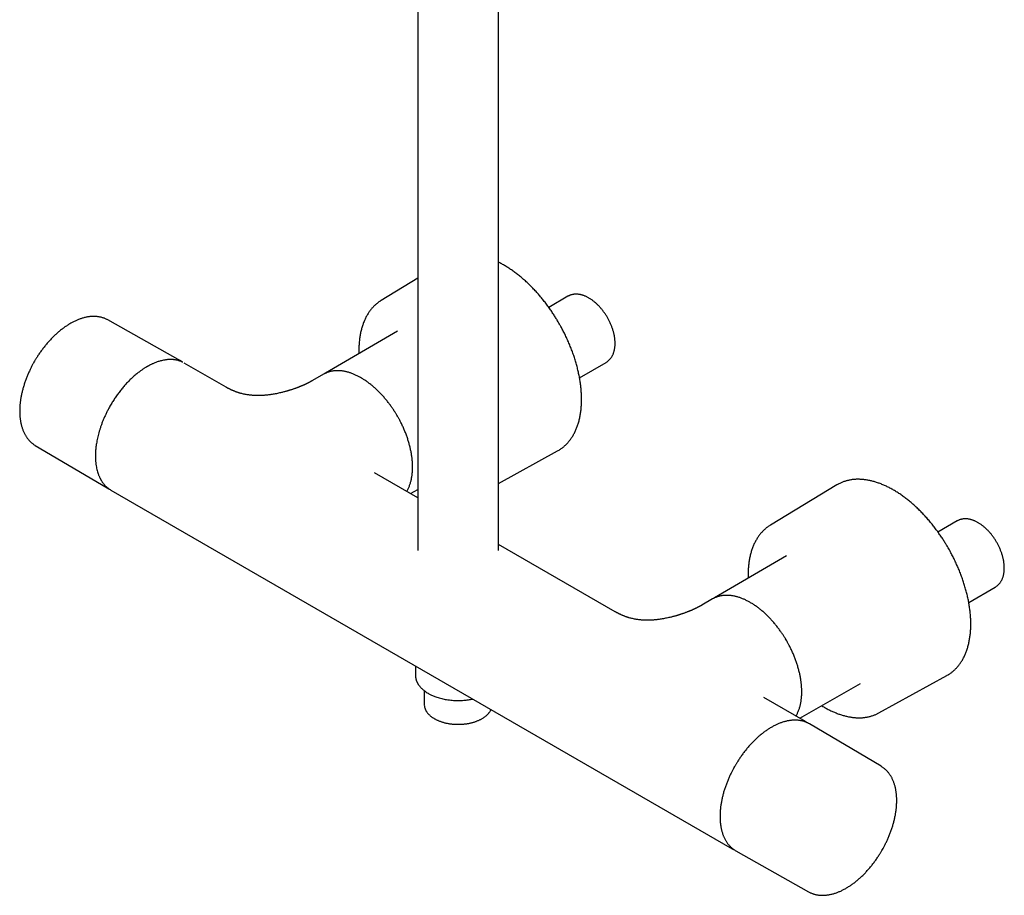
# Model space of a CAD drawing. Header units: millimetres. Extents: x 8 to 1847, y 12 to 2706.
# Tile 1 of 19: x 1533 to 1801, y 261 to 500. Entities that reach past the tile are written whole.
import ezdxf

# ---------------------------------------------------------------- set-up
doc = ezdxf.new("R2010")
doc.units = ezdxf.units.MM

msp = doc.modelspace()

# ---------------------------------------------------------------- linework, layer by layer
at = {"color": 7, "linetype": 'Continuous', "lineweight": 30}
for p, q in [((1641.03, 731.71), (1641.03, 355.05)), ((1663.03, 355.05), (1663.03, 731.71)), ((1641.03, 429.28), (1631.05, 423.25)), ((1681.94, 424.38), (1676.71, 421.36)), ((1556.53, 417.94), (1556.51, 417.95)), ((1576.33, 406.79), (1556.53, 417.94)), ((1635.47, 414.91), (1615.83, 403.43)), ((1588.77, 399.61), (1577.39, 406.18)), ((1685.09, 402.18), (1692.34, 406.37)), ((1615.3, 403.12), (1612.33, 401.41)), ((1615.79, 403.4), (1615.83, 403.43)), ((1536.77, 383.73), (1536.78, 383.72)), ((1536.78, 383.72), (1556.34, 372.15)), ((1663.03, 373.39), (1679.11, 382.24)), ((1641.03, 369.44), (1629.22, 376.26)), ((1629.22, 376.25), (1629.22, 376.26)), ((1557.37, 371.55), (1557.39, 371.54)), ((1557.39, 371.54), (1726.67, 273.82)), ((1639.02, 370.6), (1641.03, 371.75)), ((1755.19, 372.95), (1737.12, 362.02)), ((1788.01, 363.15), (1782.78, 360.13)), ((1694.84, 338.38), (1663.03, 356.74)), ((1741.54, 353.68), (1721.9, 342.2)), ((1791.16, 340.95), (1798.4, 345.14)), ((1721.37, 341.89), (1718.4, 340.18)), ((1721.86, 342.17), (1721.9, 342.2)), ((1640.38, 323.63), (1640.38, 321.06)), ((1640.38, 321.06), (1640.38, 321.02)), ((1766.67, 310.82), (1785.17, 321)), ((1642.78, 316.88), (1642.78, 313.14)), ((1745.09, 309.37), (1761.66, 318.82)), ((1746.67, 308.46), (1735.28, 315.03)), ((1735.29, 315.02), (1735.28, 315.03)), ((1747.16, 308.14), (1747.07, 308.21)), ((1767.28, 296.28), (1747.72, 307.85)), ((1767.27, 296.28), (1767.28, 296.28)), ((1726.7, 273.8), (1726.67, 273.82)), ((1727.73, 273.21), (1747.52, 262.06))]:
    msp.add_line(p, q, dxfattribs=at)
at = {"color": 7, "linetype": 'Continuous', "lineweight": 30, "flags": 128}
for points in [[(1615.56, 403.26), (1615.46, 403.21), (1615.3, 403.12)], [(1679.11, 382.24), (1679.25, 382.31), (1679.51, 382.47)], [(1755.59, 373.18), (1755.4, 373.07), (1755.19, 372.95)], [(1721.62, 342.03), (1721.52, 341.98), (1721.37, 341.89)], [(1785.17, 321), (1785.31, 321.08), (1785.57, 321.24)], [(1746.67, 308.46), (1746.82, 308.37), (1747.06, 308.22)], [(1747.72, 307.85), (1747.51, 307.97), (1747.47, 307.99)], [(1727.48, 273.36), (1727.51, 273.34), (1727.73, 273.21)]]:
    msp.add_lwpolyline(points, dxfattribs=at)
at = {"color": 7, "linetype": 'Continuous', "lineweight": 30}
for centre, radius, start, end in [((1636.15, 414.81), 9.86, 118.5233, 123.8235), ((1573.06, 400.98), 6.67, 58.0224, 63.2715), ((1559.73, 377.89), 6.67, 236.7659, 242.087), ((1742.22, 353.58), 9.86, 118.5233, 123.8235), ((1645.88, 313.14), 3.1, 180.0071, 186.2421), ((1761.92, 319.46), 9.86, 296.3204, 301.2794)]:
    msp.add_arc(centre, radius, start, end, dxfattribs=at)
for points, knots in [([(1679.48, 417.08), (1679.36, 417.28), (1679.19, 417.57), (1678.93, 418), (1678.71, 418.37), (1678.43, 418.81), (1678.14, 419.27), (1677.83, 419.74), (1677.5, 420.23), (1677.16, 420.73), (1676.81, 421.23), (1676.44, 421.73), (1676.07, 422.23), (1675.69, 422.74), (1675.3, 423.24), (1674.9, 423.73), (1674.49, 424.22), (1674.08, 424.71), (1673.65, 425.19), (1673.23, 425.67), (1672.8, 426.14), (1672.36, 426.6), (1671.91, 427.05), (1671.47, 427.49), (1671.01, 427.93), (1670.56, 428.35), (1670.1, 428.77), (1669.63, 429.18), (1669.16, 429.58), (1668.69, 429.96), (1668.22, 430.34), (1667.74, 430.7), (1667.27, 431.06), (1666.78, 431.4), (1666.3, 431.73), (1665.82, 432.05), (1665.33, 432.36), (1664.85, 432.65), (1664.36, 432.94), (1663.87, 433.2), (1663.43, 433.44), (1663.15, 433.58), (1663.03, 433.64)], [0, 0, 0, 0, 0.027952, 0.039536, 0.058738, 0.078722, 0.10019, 0.122618, 0.145793, 0.169547, 0.193759, 0.218339, 0.243222, 0.268355, 0.293698, 0.319219, 0.344893, 0.370698, 0.396617, 0.422637, 0.448744, 0.474929, 0.501183, 0.527499, 0.553869, 0.580289, 0.606754, 0.633258, 0.6598, 0.686374, 0.712979, 0.739612, 0.76627, 0.792952, 0.819655, 0.846379, 0.873121, 0.89988, 0.926656, 0.953447, 0.980253, 1, 1, 1, 1]), ([(1692.34, 406.37), (1692.39, 406.4), (1692.51, 406.47), (1692.69, 406.6), (1692.91, 406.76), (1693.11, 406.93), (1693.3, 407.12), (1693.48, 407.33), (1693.65, 407.55), (1693.81, 407.78), (1693.96, 408.02), (1694.1, 408.27), (1694.22, 408.54), (1694.33, 408.82), (1694.44, 409.11), (1694.53, 409.41), (1694.6, 409.73), (1694.66, 410.05), (1694.71, 410.38), (1694.75, 410.72), (1694.78, 411.06), (1694.79, 411.42), (1694.78, 411.78), (1694.77, 412.14), (1694.74, 412.51), (1694.7, 412.89), (1694.65, 413.26), (1694.58, 413.64), (1694.5, 414.03), (1694.41, 414.41), (1694.31, 414.8), (1694.2, 415.18), (1694.08, 415.57), (1693.94, 415.96), (1693.79, 416.34), (1693.64, 416.73), (1693.47, 417.11), (1693.29, 417.49), (1693.1, 417.86), (1692.91, 418.23), (1692.7, 418.6), (1692.49, 418.96), (1692.26, 419.32), (1692.03, 419.67), (1691.79, 420.01), (1691.54, 420.34), (1691.29, 420.67), (1691.03, 420.99), (1690.76, 421.3), (1690.49, 421.6), (1690.21, 421.89), (1689.93, 422.17), (1689.64, 422.44), (1689.34, 422.7), (1689.05, 422.95), (1688.75, 423.18), (1688.44, 423.4), (1688.14, 423.61), (1687.83, 423.81), (1687.51, 423.99), (1687.2, 424.16), (1686.89, 424.31), (1686.57, 424.44), (1686.26, 424.57), (1685.95, 424.67), (1685.64, 424.76), (1685.33, 424.83), (1685.02, 424.89), (1684.71, 424.93), (1684.41, 424.95), (1684.12, 424.96), (1683.83, 424.95), (1683.55, 424.92), (1683.27, 424.88), (1683, 424.82), (1682.74, 424.74), (1682.48, 424.65), (1682.24, 424.54), (1682.06, 424.45), (1681.96, 424.39), (1681.94, 424.38)], [0, 0, 0, 0, 0.007034, 0.019205, 0.03138, 0.043579, 0.055822, 0.068127, 0.080507, 0.092975, 0.10554, 0.118204, 0.13097, 0.143833, 0.156786, 0.169822, 0.182927, 0.19609, 0.2093, 0.222545, 0.235813, 0.249097, 0.262388, 0.27568, 0.288967, 0.302247, 0.315516, 0.328775, 0.342021, 0.355255, 0.368478, 0.381689, 0.394889, 0.408079, 0.42126, 0.434434, 0.447602, 0.460764, 0.473922, 0.487077, 0.500231, 0.513385, 0.526539, 0.539696, 0.552856, 0.566022, 0.579193, 0.592371, 0.605558, 0.618755, 0.631963, 0.645183, 0.658417, 0.671664, 0.684926, 0.698203, 0.711494, 0.724799, 0.738117, 0.751446, 0.764782, 0.77812, 0.791454, 0.804774, 0.818072, 0.831337, 0.844555, 0.857715, 0.870802, 0.883805, 0.896713, 0.909518, 0.922218, 0.934811, 0.947302, 0.959701, 0.972018, 0.984271, 0.996477, 1, 1, 1, 1]), ([(1630.65, 422.99), (1630.63, 422.98), (1630.5, 422.89), (1630.25, 422.71), (1629.92, 422.46), (1629.59, 422.18), (1629.27, 421.89), (1628.97, 421.59), (1628.67, 421.27), (1628.38, 420.94), (1628.1, 420.59), (1627.83, 420.22), (1627.57, 419.85), (1627.33, 419.45), (1627.09, 419.05), (1626.87, 418.63), (1626.65, 418.19), (1626.45, 417.74), (1626.26, 417.28), (1626.08, 416.81), (1625.92, 416.32), (1625.77, 415.82), (1625.63, 415.31), (1625.5, 414.79), (1625.39, 414.25), (1625.29, 413.71), (1625.2, 413.15), (1625.13, 412.59), (1625.07, 412.01), (1625.02, 411.43), (1624.98, 410.84), (1624.96, 410.23), (1624.96, 409.62), (1624.96, 409.14), (1624.97, 408.85), (1624.97, 408.77)], [0, 0, 0, 0, 0.0050681, 0.0355076, 0.0660401, 0.0966705, 0.1274027, 0.1582395, 0.189183, 0.2202338, 0.2513918, 0.2826555, 0.3140224, 0.3454893, 0.3770517, 0.408705, 0.4404436, 0.4722617, 0.5041535, 0.5361129, 0.5681338, 0.6002106, 0.6323377, 0.66451, 0.6967229, 0.7289721, 0.7612538, 0.793565, 0.825903, 0.8582655, 0.8906509, 0.9230582, 0.9554866, 0.9879359, 1, 1, 1, 1]), ([(1556.51, 417.95), (1556.42, 418), (1556.23, 418.1), (1555.92, 418.25), (1555.6, 418.38), (1555.26, 418.5), (1554.92, 418.61), (1554.56, 418.69), (1554.2, 418.77), (1553.83, 418.82), (1553.46, 418.86), (1553.07, 418.89), (1552.68, 418.9), (1552.28, 418.89), (1551.87, 418.86), (1551.46, 418.81), (1551.04, 418.75), (1550.62, 418.67), (1550.19, 418.57), (1549.78, 418.46), (1549.37, 418.34), (1548.98, 418.2), (1548.59, 418.06), (1548.2, 417.9), (1547.8, 417.72), (1547.41, 417.54), (1547.01, 417.34), (1546.62, 417.13), (1546.22, 416.9), (1545.83, 416.66), (1545.43, 416.41), (1545.04, 416.15), (1544.65, 415.88), (1544.26, 415.59), (1543.88, 415.3), (1543.49, 414.99), (1543.11, 414.67), (1542.73, 414.35), (1542.36, 414.01), (1541.99, 413.66), (1541.62, 413.3), (1541.26, 412.93), (1540.9, 412.56), (1540.54, 412.17), (1540.2, 411.78), (1539.85, 411.38), (1539.51, 410.97), (1539.18, 410.55), (1538.86, 410.13), (1538.54, 409.71), (1538.23, 409.27), (1537.93, 408.84), (1537.64, 408.42), (1537.37, 408), (1537.14, 407.64), (1536.95, 407.32), (1536.76, 407.01), (1536.63, 406.78), (1536.55, 406.66)], [0, 0, 0, 0, 0.016182, 0.034556, 0.053013, 0.071562, 0.090212, 0.10897, 0.127843, 0.146834, 0.165945, 0.185176, 0.204525, 0.223989, 0.243561, 0.263234, 0.283002, 0.302854, 0.322784, 0.34278, 0.360752, 0.378738, 0.396735, 0.414739, 0.432747, 0.450759, 0.468771, 0.486782, 0.50479, 0.522794, 0.540793, 0.558786, 0.576772, 0.594751, 0.612723, 0.630687, 0.648642, 0.666587, 0.684523, 0.702449, 0.720363, 0.738265, 0.756154, 0.774027, 0.791881, 0.809714, 0.827519, 0.845289, 0.863012, 0.880667, 0.89822, 0.915605, 0.932678, 0.949064, 0.963969, 0.974517, 0.986164, 1, 1, 1, 1]), ([(1679.52, 382.48), (1679.6, 382.53), (1679.8, 382.65), (1680.11, 382.86), (1680.45, 383.11), (1680.79, 383.38), (1681.11, 383.67), (1681.42, 383.96), (1681.73, 384.28), (1682.03, 384.61), (1682.31, 384.95), (1682.59, 385.31), (1682.85, 385.68), (1683.11, 386.07), (1683.35, 386.47), (1683.58, 386.88), (1683.81, 387.31), (1684.02, 387.76), (1684.21, 388.21), (1684.4, 388.68), (1684.57, 389.16), (1684.74, 389.66), (1684.88, 390.17), (1685.02, 390.69), (1685.14, 391.22), (1685.25, 391.76), (1685.35, 392.31), (1685.43, 392.87), (1685.5, 393.44), (1685.56, 394.03), (1685.6, 394.62), (1685.63, 395.22), (1685.65, 395.82), (1685.65, 396.44), (1685.64, 397.07), (1685.62, 397.68), (1685.58, 398.29), (1685.54, 398.89), (1685.48, 399.5), (1685.41, 400.08), (1685.34, 400.68), (1685.25, 401.27), (1685.15, 401.87), (1685.04, 402.47), (1684.92, 403.07), (1684.79, 403.68), (1684.65, 404.29), (1684.5, 404.9), (1684.34, 405.51), (1684.17, 406.13), (1683.99, 406.74), (1683.8, 407.36), (1683.6, 407.97), (1683.39, 408.59), (1683.17, 409.2), (1682.94, 409.82), (1682.7, 410.43), (1682.45, 411.04), (1682.2, 411.65), (1681.93, 412.25), (1681.66, 412.85), (1681.38, 413.45), (1681.1, 414.04), (1680.81, 414.62), (1680.53, 415.17), (1680.27, 415.66), (1680.03, 416.09), (1679.78, 416.55), (1679.59, 416.87), (1679.48, 417.08)], [0, 0, 0, 0, 0.010299, 0.025491, 0.040727, 0.05601, 0.071342, 0.086725, 0.102161, 0.117648, 0.133189, 0.148782, 0.164427, 0.180121, 0.195864, 0.211653, 0.227485, 0.243358, 0.259269, 0.275215, 0.291193, 0.307199, 0.323233, 0.33929, 0.355368, 0.371466, 0.38758, 0.40371, 0.419854, 0.436011, 0.45218, 0.468359, 0.484549, 0.50075, 0.516961, 0.533182, 0.547742, 0.56394, 0.578495, 0.593048, 0.607599, 0.622147, 0.636693, 0.651235, 0.665775, 0.680311, 0.694843, 0.709371, 0.723895, 0.738415, 0.752929, 0.767437, 0.781938, 0.796431, 0.810914, 0.825386, 0.839844, 0.854284, 0.8687, 0.883084, 0.897422, 0.911692, 0.925854, 0.939824, 0.953403, 0.965962, 0.975927, 0.984873, 1, 1, 1, 1]), ([(1536.55, 406.66), (1536.45, 406.49), (1536.32, 406.24), (1536.12, 405.88), (1535.95, 405.57), (1535.75, 405.19), (1535.56, 404.8), (1535.35, 404.38), (1535.15, 403.95), (1534.95, 403.51), (1534.75, 403.05), (1534.56, 402.59), (1534.37, 402.12), (1534.19, 401.65), (1534.02, 401.17), (1533.86, 400.69), (1533.7, 400.2), (1533.55, 399.71), (1533.41, 399.22), (1533.28, 398.74), (1533.16, 398.25), (1533.05, 397.76), (1532.95, 397.27), (1532.86, 396.78), (1532.78, 396.3), (1532.71, 395.82), (1532.65, 395.34), (1532.6, 394.86), (1532.57, 394.39), (1532.54, 393.92), (1532.53, 393.46), (1532.52, 393), (1532.53, 392.55), (1532.55, 392.1), (1532.58, 391.66), (1532.62, 391.22), (1532.67, 390.8), (1532.73, 390.38), (1532.81, 389.96), (1532.89, 389.56), (1532.99, 389.16), (1533.1, 388.78), (1533.22, 388.4), (1533.35, 388.03), (1533.49, 387.67), (1533.64, 387.32), (1533.81, 386.98), (1533.98, 386.65), (1534.17, 386.34), (1534.37, 386.03), (1534.57, 385.73), (1534.79, 385.45), (1535.02, 385.18), (1535.26, 384.92), (1535.51, 384.68), (1535.77, 384.45), (1536.04, 384.23), (1536.32, 384.02), (1536.56, 383.86), (1536.72, 383.76), (1536.77, 383.73)], [0, 0, 0, 0, 0.019761, 0.027657, 0.04078, 0.054393, 0.068988, 0.084217, 0.099939, 0.116043, 0.132449, 0.149097, 0.165944, 0.182956, 0.200106, 0.217372, 0.234739, 0.252192, 0.269719, 0.287312, 0.304963, 0.322665, 0.340412, 0.3582, 0.376025, 0.393883, 0.411771, 0.429686, 0.447627, 0.46559, 0.483574, 0.501577, 0.519598, 0.537634, 0.555685, 0.573749, 0.591823, 0.609906, 0.627997, 0.646093, 0.664193, 0.682294, 0.700395, 0.718494, 0.73659, 0.754679, 0.772761, 0.790835, 0.808901, 0.826958, 0.845008, 0.863053, 0.881096, 0.899142, 0.917196, 0.935266, 0.95336, 0.971486, 0.989655, 1, 1, 1, 1]), ([(1576.99, 406.39), (1576.96, 406.41), (1576.76, 406.51), (1576.4, 406.66), (1575.92, 406.82), (1575.51, 406.93), (1575.17, 407), (1574.9, 407.05), (1574.65, 407.08), (1574.43, 407.11), (1574.26, 407.12), (1574.12, 407.13), (1574.02, 407.14), (1573.94, 407.14), (1573.85, 407.14), (1573.74, 407.15), (1573.6, 407.15), (1573.42, 407.14), (1573.15, 407.14), (1572.82, 407.11), (1572.44, 407.07), (1572.06, 407.02), (1571.64, 406.94), (1571.19, 406.84), (1570.69, 406.71), (1570.23, 406.57), (1569.8, 406.42), (1569.38, 406.26), (1568.99, 406.1), (1568.66, 405.94), (1568.36, 405.8), (1568.06, 405.66), (1567.81, 405.52), (1567.6, 405.41), (1567.47, 405.34), (1567.38, 405.29), (1567.32, 405.25), (1567.23, 405.2), (1567.09, 405.12), (1566.88, 405), (1566.65, 404.85), (1566.38, 404.69), (1566.1, 404.5), (1565.78, 404.28), (1565.42, 404.02), (1565.03, 403.73), (1564.62, 403.41), (1564.18, 403.06), (1563.75, 402.69), (1563.31, 402.3), (1562.88, 401.9), (1562.33, 401.36), (1561.66, 400.67), (1560.89, 399.81), (1560.14, 398.91), (1559.41, 397.97), (1558.72, 396.99), (1558.06, 395.99), (1557.43, 394.97), (1556.87, 393.99), (1556.39, 393.06), (1555.97, 392.2), (1555.57, 391.33), (1555.2, 390.46), (1554.87, 389.61), (1554.58, 388.77), (1554.32, 387.97), (1554.09, 387.2), (1553.9, 386.46), (1553.72, 385.73), (1553.58, 385.01), (1553.45, 384.31), (1553.35, 383.65), (1553.28, 383.03), (1553.23, 382.5), (1553.2, 382.08), (1553.18, 381.76), (1553.17, 381.52), (1553.17, 381.35), (1553.16, 381.23), (1553.16, 381.11), (1553.16, 380.95), (1553.16, 380.74), (1553.16, 380.47), (1553.17, 380.16), (1553.19, 379.8), (1553.22, 379.26), (1553.29, 378.59), (1553.41, 377.85), (1553.56, 377.18), (1553.72, 376.57), (1553.88, 376.06), (1554.03, 375.65), (1554.16, 375.34), (1554.29, 375.06), (1554.4, 374.83), (1554.5, 374.64), (1554.58, 374.49), (1554.65, 374.36), (1554.71, 374.26), (1554.77, 374.16), (1554.83, 374.06), (1554.92, 373.92), (1555.03, 373.75), (1555.18, 373.53), (1555.36, 373.3), (1555.55, 373.07), (1555.75, 372.85), (1555.95, 372.64), (1556.17, 372.43), (1556.4, 372.23), (1556.64, 372.04), (1556.89, 371.86), (1557.14, 371.69), (1557.3, 371.6), (1557.37, 371.56)], [0, 0, 0, 0, 0.003285, 0.017741, 0.031369, 0.044169, 0.051792, 0.059087, 0.065741, 0.071472, 0.07628, 0.079446, 0.082028, 0.084026, 0.085941, 0.088703, 0.092334, 0.096834, 0.102202, 0.111837, 0.121235, 0.130253, 0.13889, 0.151252, 0.162742, 0.173361, 0.183296, 0.192987, 0.202454, 0.209408, 0.216235, 0.222936, 0.229446, 0.233685, 0.236736, 0.238601, 0.239746, 0.241263, 0.244716, 0.249327, 0.255093, 0.26083, 0.267384, 0.274752, 0.282936, 0.291936, 0.30175, 0.311748, 0.32205, 0.332352, 0.342653, 0.352952, 0.372455, 0.391954, 0.411451, 0.430945, 0.450437, 0.469928, 0.489417, 0.508905, 0.524496, 0.540087, 0.555677, 0.571266, 0.586547, 0.601295, 0.615511, 0.629194, 0.642346, 0.654965, 0.668467, 0.681301, 0.693467, 0.704966, 0.715796, 0.72302, 0.729199, 0.734331, 0.736865, 0.739035, 0.741169, 0.744031, 0.748291, 0.75357, 0.759868, 0.767185, 0.775505, 0.792495, 0.809429, 0.823753, 0.838036, 0.852278, 0.860652, 0.86889, 0.876368, 0.882998, 0.887772, 0.891982, 0.89563, 0.898714, 0.901302, 0.904243, 0.907792, 0.913664, 0.92051, 0.928188, 0.936697, 0.944104, 0.952043, 0.960513, 0.968886, 0.976612, 0.985754, 0.99379, 1, 1, 1, 1]), ([(1576.86, 406.46), (1576.83, 406.48), (1576.74, 406.54), (1576.66, 406.59), (1576.6, 406.62)], [0, 0, 0, 0, 0.365522, 1, 1, 1, 1]), ([(1635.48, 391.68), (1635.38, 391.86), (1635.24, 392.1), (1635.02, 392.46), (1634.83, 392.76), (1634.61, 393.12), (1634.36, 393.49), (1634.1, 393.88), (1633.83, 394.27), (1633.54, 394.67), (1633.25, 395.07), (1632.94, 395.47), (1632.63, 395.87), (1632.31, 396.27), (1631.98, 396.66), (1631.64, 397.05), (1631.3, 397.43), (1630.95, 397.8), (1630.59, 398.17), (1630.23, 398.53), (1629.87, 398.89), (1629.5, 399.23), (1629.12, 399.56), (1628.75, 399.89), (1628.37, 400.2), (1627.98, 400.51), (1627.6, 400.8), (1627.21, 401.09), (1626.82, 401.36), (1626.43, 401.62), (1626.04, 401.87), (1625.64, 402.11), (1625.25, 402.33), (1624.85, 402.54), (1624.45, 402.74), (1624.06, 402.93), (1623.66, 403.1), (1623.27, 403.26), (1622.88, 403.41), (1622.48, 403.54), (1622.09, 403.66), (1621.71, 403.77), (1621.32, 403.86), (1620.94, 403.93), (1620.56, 404), (1620.18, 404.05), (1619.8, 404.08), (1619.43, 404.1), (1619.07, 404.1), (1618.71, 404.09), (1618.35, 404.07), (1618, 404.03), (1617.65, 403.97), (1617.31, 403.9), (1616.97, 403.82), (1616.64, 403.72), (1616.31, 403.61), (1616, 403.47), (1615.75, 403.36), (1615.61, 403.29), (1615.57, 403.27)], [0, 0, 0, 0, 0.019888, 0.027805, 0.040966, 0.054614, 0.069244, 0.084507, 0.100264, 0.116402, 0.132841, 0.149523, 0.166403, 0.183447, 0.200627, 0.217924, 0.23532, 0.252801, 0.270355, 0.287973, 0.305648, 0.323372, 0.34114, 0.358946, 0.376788, 0.394661, 0.412562, 0.430488, 0.448437, 0.466408, 0.484397, 0.502405, 0.520428, 0.538467, 0.55652, 0.574585, 0.592663, 0.610751, 0.628849, 0.646957, 0.665074, 0.683198, 0.70133, 0.719469, 0.737614, 0.755766, 0.773923, 0.792088, 0.810259, 0.828438, 0.846627, 0.864829, 0.883045, 0.90128, 0.919538, 0.937825, 0.956147, 0.974511, 0.992924, 1, 1, 1, 1]), ([(1615.83, 403.43), (1615.79, 403.41), (1615.7, 403.35), (1615.62, 403.3), (1615.57, 403.27)], [0, 0, 0, 0, 0.455155, 1, 1, 1, 1]), ([(1612.33, 401.41), (1612.27, 401.37), (1612.15, 401.31), (1612, 401.22), (1611.86, 401.14), (1611.76, 401.09), (1611.66, 401.04), (1611.57, 400.99), (1611.47, 400.93), (1611.36, 400.88), (1611.25, 400.82), (1611.16, 400.78), (1611.07, 400.73), (1610.96, 400.68), (1610.82, 400.61), (1610.67, 400.54), (1610.53, 400.47), (1610.4, 400.41), (1610.27, 400.35), (1610.15, 400.29), (1610.01, 400.23), (1609.86, 400.16), (1609.69, 400.09), (1609.51, 400.01), (1609.33, 399.93), (1609.12, 399.85), (1608.91, 399.77), (1608.72, 399.69), (1608.55, 399.62), (1608.39, 399.56), (1608.22, 399.49), (1608.02, 399.42), (1607.78, 399.33), (1607.5, 399.23), (1607.21, 399.13), (1606.91, 399.02), (1606.64, 398.93), (1606.39, 398.85), (1606.18, 398.79), (1606, 398.73), (1605.85, 398.68), (1605.72, 398.64), (1605.58, 398.6), (1605.37, 398.54), (1605.07, 398.46), (1604.68, 398.35), (1604.28, 398.25), (1603.84, 398.13), (1603.33, 398.02), (1602.76, 397.89), (1602.17, 397.78), (1601.58, 397.67), (1601.03, 397.59), (1600.52, 397.52), (1600.08, 397.46), (1599.68, 397.42), (1599.32, 397.39), (1598.94, 397.36), (1598.51, 397.34), (1598.06, 397.32), (1597.6, 397.32), (1597.13, 397.32), (1596.64, 397.33), (1596.17, 397.36), (1595.75, 397.39), (1595.34, 397.43), (1594.92, 397.49), (1594.47, 397.55), (1593.98, 397.64), (1593.49, 397.74), (1593.02, 397.86), (1592.64, 397.96), (1592.32, 398.05), (1592.06, 398.14), (1591.78, 398.23), (1591.5, 398.33), (1591.24, 398.43), (1590.99, 398.53), (1590.75, 398.63), (1590.51, 398.73), (1590.29, 398.83), (1590.08, 398.92), (1589.92, 399), (1589.79, 399.06), (1589.69, 399.12), (1589.57, 399.18), (1589.43, 399.25), (1589.27, 399.33), (1589.08, 399.43), (1588.91, 399.53), (1588.81, 399.59), (1588.77, 399.61)], [0, 0, 0, 0, 0.012778, 0.023304, 0.031594, 0.038396, 0.044111, 0.049529, 0.055842, 0.063223, 0.069765, 0.074882, 0.07947, 0.086022, 0.094144, 0.10279, 0.110669, 0.117773, 0.124319, 0.130926, 0.137634, 0.146194, 0.154658, 0.163188, 0.172381, 0.182298, 0.192743, 0.202109, 0.210042, 0.216838, 0.224028, 0.232806, 0.243179, 0.255152, 0.268726, 0.281372, 0.293048, 0.303337, 0.312236, 0.319743, 0.32576, 0.330537, 0.335802, 0.342172, 0.355788, 0.371227, 0.387507, 0.402074, 0.422255, 0.444081, 0.46551, 0.487147, 0.50823, 0.525187, 0.541223, 0.555356, 0.566324, 0.579455, 0.595174, 0.611895, 0.626579, 0.643042, 0.662138, 0.678776, 0.69366, 0.708033, 0.723601, 0.740981, 0.758407, 0.779103, 0.798213, 0.816955, 0.828303, 0.839888, 0.851894, 0.865647, 0.876882, 0.888315, 0.899695, 0.911024, 0.922278, 0.932556, 0.941363, 0.947118, 0.951966, 0.957286, 0.965114, 0.973072, 0.982659, 0.993919, 1, 1, 1, 1]), ([(1638, 371.19), (1638, 371.2), (1638.07, 371.32), (1638.2, 371.55), (1638.39, 371.91), (1638.56, 372.28), (1638.72, 372.67), (1638.86, 373.07), (1639, 373.48), (1639.11, 373.89), (1639.22, 374.31), (1639.3, 374.72), (1639.38, 375.14), (1639.44, 375.56), (1639.49, 375.98), (1639.53, 376.42), (1639.56, 376.85), (1639.58, 377.3), (1639.59, 377.75), (1639.59, 378.21), (1639.57, 378.67), (1639.55, 379.14), (1639.51, 379.61), (1639.47, 380.09), (1639.41, 380.57), (1639.34, 381.05), (1639.26, 381.54), (1639.17, 382.03), (1639.07, 382.53), (1638.96, 383.03), (1638.84, 383.52), (1638.71, 384.02), (1638.57, 384.52), (1638.42, 385.03), (1638.26, 385.53), (1638.09, 386.03), (1637.91, 386.53), (1637.72, 387.03), (1637.52, 387.53), (1637.31, 388.02), (1637.1, 388.51), (1636.88, 389), (1636.65, 389.48), (1636.42, 389.94), (1636.21, 390.37), (1636.01, 390.74), (1635.83, 391.07), (1635.66, 391.37), (1635.54, 391.58), (1635.48, 391.68)], [0, 0, 0, 0, 0.001345, 0.025389, 0.049543, 0.073799, 0.098149, 0.122585, 0.147097, 0.171677, 0.193766, 0.218383, 0.240491, 0.262606, 0.284724, 0.306845, 0.328965, 0.351084, 0.373201, 0.395314, 0.417423, 0.439527, 0.461625, 0.483717, 0.505803, 0.527882, 0.549953, 0.572015, 0.594069, 0.616114, 0.638148, 0.66017, 0.682179, 0.704173, 0.72615, 0.748105, 0.770033, 0.791929, 0.81378, 0.83557, 0.857272, 0.878838, 0.900175, 0.921074, 0.940961, 0.958239, 0.971353, 0.98632, 1, 1, 1, 1]), ([(1785.54, 355.85), (1785.42, 356.05), (1785.25, 356.34), (1785, 356.77), (1784.77, 357.14), (1784.5, 357.58), (1784.21, 358.03), (1783.9, 358.51), (1783.57, 359), (1783.23, 359.5), (1782.87, 360), (1782.51, 360.5), (1782.14, 361), (1781.75, 361.51), (1781.36, 362.01), (1780.96, 362.5), (1780.56, 362.99), (1780.14, 363.48), (1779.72, 363.96), (1779.29, 364.44), (1778.86, 364.9), (1778.42, 365.37), (1777.98, 365.82), (1777.53, 366.26), (1777.08, 366.7), (1776.62, 367.12), (1776.16, 367.54), (1775.7, 367.95), (1775.23, 368.35), (1774.76, 368.73), (1774.29, 369.11), (1773.81, 369.47), (1773.33, 369.83), (1772.85, 370.17), (1772.37, 370.5), (1771.88, 370.82), (1771.4, 371.13), (1770.91, 371.42), (1770.43, 371.7), (1769.94, 371.97), (1769.45, 372.23), (1768.97, 372.48), (1768.48, 372.71), (1767.99, 372.92), (1767.51, 373.13), (1767.03, 373.32), (1766.54, 373.49), (1766.06, 373.66), (1765.58, 373.81), (1765.11, 373.94), (1764.63, 374.06), (1764.16, 374.17), (1763.69, 374.26), (1763.22, 374.34), (1762.76, 374.4), (1762.3, 374.45), (1761.84, 374.48), (1761.39, 374.5), (1760.95, 374.51), (1760.5, 374.5), (1760.06, 374.47), (1759.63, 374.43), (1759.2, 374.38), (1758.78, 374.3), (1758.36, 374.22), (1757.95, 374.12), (1757.55, 374), (1757.15, 373.87), (1756.75, 373.73), (1756.37, 373.57), (1755.99, 373.39), (1755.73, 373.26), (1755.61, 373.19), (1755.6, 373.19)], [0, 0, 0, 0, 0.015365, 0.021732, 0.032286, 0.043271, 0.055071, 0.067399, 0.080137, 0.093194, 0.106502, 0.120013, 0.13369, 0.147505, 0.161435, 0.175463, 0.189575, 0.20376, 0.218007, 0.232309, 0.246659, 0.261052, 0.275483, 0.289947, 0.304442, 0.318964, 0.333511, 0.34808, 0.362669, 0.377276, 0.3919, 0.406539, 0.421192, 0.435858, 0.450536, 0.465225, 0.479924, 0.494633, 0.50935, 0.524076, 0.53881, 0.553552, 0.5683, 0.583055, 0.597817, 0.612584, 0.627358, 0.642137, 0.656921, 0.671711, 0.686506, 0.701306, 0.716111, 0.730921, 0.745737, 0.760558, 0.775386, 0.790219, 0.805059, 0.819906, 0.834762, 0.849627, 0.864503, 0.879391, 0.894294, 0.909212, 0.924149, 0.939107, 0.954089, 0.969098, 0.984137, 0.99921, 1, 1, 1, 1]), ([(1556.62, 372), (1556.62, 371.99), (1556.71, 371.95), (1556.8, 371.9), (1556.89, 371.86)], [0, 0, 0, 0, 0.018726, 1, 1, 1, 1]), ([(1798.41, 345.14), (1798.45, 345.17), (1798.57, 345.24), (1798.76, 345.36), (1798.97, 345.53), (1799.17, 345.7), (1799.36, 345.89), (1799.54, 346.1), (1799.72, 346.31), (1799.88, 346.54), (1800.02, 346.79), (1800.16, 347.04), (1800.29, 347.31), (1800.4, 347.59), (1800.5, 347.88), (1800.59, 348.18), (1800.67, 348.5), (1800.73, 348.82), (1800.78, 349.15), (1800.82, 349.49), (1800.84, 349.83), (1800.85, 350.19), (1800.85, 350.55), (1800.84, 350.91), (1800.81, 351.28), (1800.77, 351.65), (1800.71, 352.03), (1800.65, 352.41), (1800.57, 352.8), (1800.48, 353.18), (1800.38, 353.57), (1800.27, 353.95), (1800.14, 354.34), (1800.01, 354.73), (1799.86, 355.11), (1799.7, 355.5), (1799.53, 355.88), (1799.36, 356.26), (1799.17, 356.63), (1798.97, 357), (1798.77, 357.37), (1798.55, 357.73), (1798.33, 358.09), (1798.1, 358.44), (1797.86, 358.78), (1797.61, 359.11), (1797.36, 359.44), (1797.1, 359.76), (1796.83, 360.07), (1796.56, 360.37), (1796.28, 360.66), (1795.99, 360.94), (1795.7, 361.21), (1795.41, 361.47), (1795.11, 361.72), (1794.81, 361.95), (1794.51, 362.17), (1794.2, 362.38), (1793.89, 362.58), (1793.58, 362.76), (1793.27, 362.93), (1792.95, 363.08), (1792.64, 363.21), (1792.33, 363.34), (1792.01, 363.44), (1791.7, 363.53), (1791.39, 363.6), (1791.08, 363.66), (1790.78, 363.7), (1790.48, 363.72), (1790.19, 363.73), (1789.9, 363.72), (1789.61, 363.69), (1789.34, 363.65), (1789.07, 363.59), (1788.8, 363.51), (1788.55, 363.42), (1788.31, 363.31), (1788.12, 363.22), (1788.02, 363.16), (1788, 363.15)], [0, 0, 0, 0, 0.007034, 0.019205, 0.03138, 0.043579, 0.055822, 0.068127, 0.080507, 0.092975, 0.10554, 0.118204, 0.13097, 0.143833, 0.156786, 0.169822, 0.182927, 0.19609, 0.2093, 0.222545, 0.235813, 0.249097, 0.262388, 0.27568, 0.288967, 0.302247, 0.315516, 0.328775, 0.342021, 0.355255, 0.368478, 0.381689, 0.394889, 0.408079, 0.42126, 0.434434, 0.447602, 0.460764, 0.473922, 0.487077, 0.500231, 0.513385, 0.526539, 0.539696, 0.552856, 0.566022, 0.579193, 0.592371, 0.605558, 0.618755, 0.631963, 0.645183, 0.658417, 0.671664, 0.684926, 0.698203, 0.711494, 0.724799, 0.738117, 0.751446, 0.764782, 0.77812, 0.791454, 0.804774, 0.818072, 0.831337, 0.844555, 0.857715, 0.870802, 0.883805, 0.896713, 0.909518, 0.922218, 0.934811, 0.947302, 0.959701, 0.972018, 0.984271, 0.996477, 1, 1, 1, 1]), ([(1736.72, 361.76), (1736.7, 361.75), (1736.56, 361.66), (1736.32, 361.48), (1735.98, 361.23), (1735.66, 360.95), (1735.34, 360.66), (1735.03, 360.36), (1734.73, 360.04), (1734.45, 359.71), (1734.17, 359.36), (1733.9, 358.99), (1733.64, 358.62), (1733.39, 358.22), (1733.16, 357.82), (1732.93, 357.4), (1732.72, 356.96), (1732.52, 356.51), (1732.33, 356.05), (1732.15, 355.58), (1731.99, 355.09), (1731.83, 354.59), (1731.69, 354.08), (1731.57, 353.56), (1731.45, 353.02), (1731.35, 352.48), (1731.27, 351.92), (1731.19, 351.36), (1731.13, 350.78), (1731.08, 350.2), (1731.05, 349.6), (1731.03, 349), (1731.02, 348.39), (1731.03, 347.9), (1731.04, 347.62), (1731.04, 347.54)], [0, 0, 0, 0, 0.005068, 0.035508, 0.06604, 0.096671, 0.127403, 0.158239, 0.189183, 0.220234, 0.251392, 0.282656, 0.314022, 0.345489, 0.377052, 0.408705, 0.440444, 0.472262, 0.504154, 0.536113, 0.568134, 0.600211, 0.632338, 0.66451, 0.696723, 0.728972, 0.761254, 0.793565, 0.825903, 0.858265, 0.890651, 0.923058, 0.955487, 0.987936, 1, 1, 1, 1]), ([(1785.59, 321.25), (1785.67, 321.3), (1785.87, 321.42), (1786.18, 321.63), (1786.52, 321.88), (1786.85, 322.15), (1787.18, 322.43), (1787.49, 322.73), (1787.8, 323.05), (1788.09, 323.37), (1788.38, 323.72), (1788.65, 324.08), (1788.92, 324.45), (1789.17, 324.84), (1789.42, 325.24), (1789.65, 325.65), (1789.87, 326.08), (1790.08, 326.53), (1790.28, 326.98), (1790.47, 327.45), (1790.64, 327.93), (1790.8, 328.43), (1790.95, 328.94), (1791.09, 329.45), (1791.21, 329.98), (1791.32, 330.53), (1791.41, 331.08), (1791.5, 331.64), (1791.57, 332.21), (1791.63, 332.79), (1791.67, 333.39), (1791.7, 333.99), (1791.72, 334.59), (1791.72, 335.21), (1791.71, 335.84), (1791.69, 336.45), (1791.65, 337.06), (1791.6, 337.66), (1791.55, 338.27), (1791.48, 338.85), (1791.4, 339.44), (1791.31, 340.04), (1791.22, 340.64), (1791.11, 341.24), (1790.99, 341.84), (1790.86, 342.45), (1790.72, 343.06), (1790.57, 343.67), (1790.4, 344.28), (1790.23, 344.9), (1790.05, 345.51), (1789.86, 346.13), (1789.66, 346.74), (1789.45, 347.36), (1789.23, 347.97), (1789, 348.59), (1788.77, 349.2), (1788.52, 349.81), (1788.26, 350.42), (1788, 351.02), (1787.73, 351.62), (1787.45, 352.22), (1787.17, 352.81), (1786.88, 353.38), (1786.59, 353.94), (1786.33, 354.43), (1786.1, 354.86), (1785.85, 355.32), (1785.66, 355.64), (1785.54, 355.85)], [0, 0, 0, 0, 0.010299, 0.025491, 0.040727, 0.05601, 0.071342, 0.086725, 0.102161, 0.117648, 0.133189, 0.148782, 0.164427, 0.180121, 0.195864, 0.211653, 0.227485, 0.243358, 0.259269, 0.275215, 0.291193, 0.307199, 0.323233, 0.33929, 0.355368, 0.371466, 0.38758, 0.40371, 0.419854, 0.436011, 0.45218, 0.468359, 0.484549, 0.50075, 0.516961, 0.533182, 0.547742, 0.56394, 0.578495, 0.593048, 0.607599, 0.622147, 0.636693, 0.651235, 0.665775, 0.680311, 0.694843, 0.709371, 0.723895, 0.738415, 0.752929, 0.767437, 0.781938, 0.796431, 0.810914, 0.825386, 0.839844, 0.854284, 0.8687, 0.883084, 0.897422, 0.911692, 0.925854, 0.939824, 0.953403, 0.965962, 0.975927, 0.984873, 1, 1, 1, 1]), ([(1741.55, 330.45), (1741.45, 330.62), (1741.3, 330.87), (1741.09, 331.23), (1740.9, 331.53), (1740.67, 331.89), (1740.43, 332.26), (1740.17, 332.65), (1739.9, 333.04), (1739.61, 333.44), (1739.31, 333.84), (1739.01, 334.24), (1738.69, 334.64), (1738.37, 335.04), (1738.04, 335.43), (1737.7, 335.82), (1737.36, 336.2), (1737.01, 336.57), (1736.66, 336.94), (1736.3, 337.3), (1735.93, 337.66), (1735.56, 338), (1735.19, 338.33), (1734.81, 338.66), (1734.43, 338.97), (1734.05, 339.28), (1733.66, 339.57), (1733.28, 339.86), (1732.89, 340.13), (1732.49, 340.39), (1732.1, 340.64), (1731.71, 340.87), (1731.31, 341.1), (1730.92, 341.31), (1730.52, 341.51), (1730.13, 341.7), (1729.73, 341.87), (1729.34, 342.03), (1728.94, 342.18), (1728.55, 342.31), (1728.16, 342.43), (1727.77, 342.54), (1727.39, 342.63), (1727, 342.7), (1726.62, 342.77), (1726.24, 342.82), (1725.87, 342.85), (1725.5, 342.87), (1725.13, 342.87), (1724.77, 342.86), (1724.41, 342.84), (1724.06, 342.8), (1723.71, 342.74), (1723.37, 342.67), (1723.03, 342.59), (1722.7, 342.49), (1722.38, 342.37), (1722.06, 342.24), (1721.81, 342.13), (1721.67, 342.06), (1721.64, 342.04)], [0, 0, 0, 0, 0.019888, 0.027805, 0.040966, 0.054614, 0.069244, 0.084507, 0.100264, 0.116402, 0.132841, 0.149523, 0.166403, 0.183447, 0.200627, 0.217924, 0.23532, 0.252801, 0.270355, 0.287973, 0.305648, 0.323372, 0.34114, 0.358946, 0.376788, 0.394661, 0.412562, 0.430488, 0.448437, 0.466408, 0.484397, 0.502405, 0.520428, 0.538467, 0.55652, 0.574585, 0.592663, 0.610751, 0.628849, 0.646957, 0.665074, 0.683198, 0.70133, 0.719469, 0.737614, 0.755766, 0.773923, 0.792088, 0.810259, 0.828438, 0.846627, 0.864829, 0.883045, 0.90128, 0.919538, 0.937825, 0.956147, 0.974511, 0.992924, 1, 1, 1, 1]), ([(1721.9, 342.2), (1721.86, 342.18), (1721.77, 342.12), (1721.68, 342.07), (1721.64, 342.04)], [0, 0, 0, 0, 0.455155, 1, 1, 1, 1]), ([(1718.4, 340.18), (1718.33, 340.14), (1718.22, 340.07), (1718.06, 339.99), (1717.93, 339.91), (1717.82, 339.86), (1717.73, 339.81), (1717.64, 339.76), (1717.53, 339.7), (1717.42, 339.65), (1717.32, 339.59), (1717.23, 339.55), (1717.13, 339.5), (1717.02, 339.44), (1716.89, 339.38), (1716.74, 339.31), (1716.6, 339.24), (1716.47, 339.18), (1716.34, 339.12), (1716.22, 339.06), (1716.08, 339), (1715.92, 338.93), (1715.75, 338.86), (1715.58, 338.78), (1715.39, 338.7), (1715.19, 338.62), (1714.98, 338.53), (1714.78, 338.46), (1714.61, 338.39), (1714.45, 338.33), (1714.28, 338.26), (1714.08, 338.19), (1713.85, 338.1), (1713.57, 338), (1713.27, 337.9), (1712.98, 337.79), (1712.7, 337.7), (1712.46, 337.62), (1712.24, 337.56), (1712.06, 337.5), (1711.92, 337.45), (1711.78, 337.41), (1711.65, 337.37), (1711.43, 337.31), (1711.13, 337.23), (1710.75, 337.12), (1710.35, 337.01), (1709.9, 336.9), (1709.4, 336.79), (1708.83, 336.66), (1708.24, 336.55), (1707.65, 336.44), (1707.09, 336.35), (1706.59, 336.29), (1706.14, 336.23), (1705.75, 336.19), (1705.39, 336.16), (1705.01, 336.13), (1704.57, 336.11), (1704.13, 336.09), (1703.67, 336.09), (1703.2, 336.09), (1702.71, 336.1), (1702.24, 336.13), (1701.81, 336.16), (1701.41, 336.2), (1700.98, 336.26), (1700.53, 336.32), (1700.05, 336.41), (1699.56, 336.51), (1699.09, 336.63), (1698.71, 336.73), (1698.39, 336.82), (1698.13, 336.91), (1697.84, 337), (1697.57, 337.1), (1697.3, 337.2), (1697.06, 337.3), (1696.81, 337.39), (1696.58, 337.5), (1696.35, 337.6), (1696.15, 337.69), (1695.99, 337.77), (1695.86, 337.83), (1695.75, 337.89), (1695.64, 337.95), (1695.5, 338.02), (1695.33, 338.1), (1695.15, 338.2), (1694.98, 338.3), (1694.87, 338.36), (1694.84, 338.38)], [0, 0, 0, 0, 0.012778, 0.023304, 0.031594, 0.038396, 0.044111, 0.049529, 0.055842, 0.063223, 0.069765, 0.074882, 0.07947, 0.086022, 0.094144, 0.10279, 0.110669, 0.117773, 0.124319, 0.130926, 0.137634, 0.146194, 0.154658, 0.163188, 0.172381, 0.182298, 0.192743, 0.202109, 0.210042, 0.216838, 0.224028, 0.232806, 0.243179, 0.255152, 0.268726, 0.281372, 0.293048, 0.303337, 0.312236, 0.319743, 0.32576, 0.330537, 0.335802, 0.342172, 0.355788, 0.371227, 0.387507, 0.402074, 0.422255, 0.444081, 0.46551, 0.487147, 0.50823, 0.525187, 0.541223, 0.555356, 0.566324, 0.579455, 0.595174, 0.611895, 0.626579, 0.643042, 0.662138, 0.678776, 0.69366, 0.708033, 0.723601, 0.740981, 0.758407, 0.779103, 0.798213, 0.816955, 0.828303, 0.839888, 0.851894, 0.865647, 0.876882, 0.888315, 0.899695, 0.911024, 0.922278, 0.932556, 0.941363, 0.947118, 0.951966, 0.957286, 0.965114, 0.973072, 0.982659, 0.993919, 1, 1, 1, 1]), ([(1744.06, 309.96), (1744.07, 309.97), (1744.14, 310.09), (1744.27, 310.32), (1744.45, 310.68), (1744.62, 311.05), (1744.78, 311.44), (1744.93, 311.84), (1745.06, 312.25), (1745.18, 312.66), (1745.28, 313.08), (1745.37, 313.49), (1745.45, 313.91), (1745.51, 314.33), (1745.56, 314.75), (1745.6, 315.18), (1745.63, 315.62), (1745.65, 316.07), (1745.66, 316.52), (1745.65, 316.98), (1745.64, 317.44), (1745.61, 317.91), (1745.58, 318.38), (1745.53, 318.86), (1745.47, 319.34), (1745.4, 319.82), (1745.33, 320.31), (1745.24, 320.8), (1745.14, 321.3), (1745.03, 321.79), (1744.9, 322.29), (1744.77, 322.79), (1744.63, 323.29), (1744.48, 323.8), (1744.32, 324.3), (1744.15, 324.8), (1743.97, 325.3), (1743.78, 325.8), (1743.59, 326.3), (1743.38, 326.79), (1743.17, 327.28), (1742.95, 327.77), (1742.72, 328.25), (1742.49, 328.71), (1742.27, 329.14), (1742.08, 329.51), (1741.89, 329.84), (1741.73, 330.14), (1741.61, 330.35), (1741.55, 330.45)], [0, 0, 0, 0, 0.001345, 0.025389, 0.049543, 0.073799, 0.098149, 0.122585, 0.147097, 0.171677, 0.193766, 0.218383, 0.240491, 0.262606, 0.284724, 0.306845, 0.328965, 0.351084, 0.373201, 0.395314, 0.417423, 0.439527, 0.461625, 0.483717, 0.505803, 0.527882, 0.549953, 0.572015, 0.594069, 0.616114, 0.638148, 0.66017, 0.682179, 0.704173, 0.72615, 0.748105, 0.770033, 0.791929, 0.81378, 0.83557, 0.857272, 0.878838, 0.900175, 0.921074, 0.940961, 0.958239, 0.971353, 0.98632, 1, 1, 1, 1]), ([(1640.38, 321.02), (1640.38, 320.91), (1640.39, 320.68), (1640.43, 320.36), (1640.5, 320.06), (1640.57, 319.8), (1640.65, 319.57), (1640.72, 319.39), (1640.79, 319.24), (1640.85, 319.12), (1640.9, 319.02), (1640.95, 318.92), (1641.04, 318.77), (1641.15, 318.58), (1641.29, 318.38), (1641.45, 318.16), (1641.63, 317.95), (1641.83, 317.72), (1642.07, 317.48), (1642.34, 317.23), (1642.61, 317.01), (1642.86, 316.81), (1643.17, 316.59), (1643.56, 316.33), (1643.99, 316.08), (1644.39, 315.87), (1644.77, 315.68), (1645.21, 315.49), (1645.7, 315.29), (1646.25, 315.1), (1646.87, 314.9), (1647.51, 314.73), (1648.18, 314.58), (1648.88, 314.45), (1649.61, 314.35), (1650.35, 314.27), (1651.09, 314.22), (1651.81, 314.2), (1652.51, 314.21), (1653.2, 314.23), (1653.86, 314.29), (1654.5, 314.36), (1655.12, 314.44), (1655.62, 314.53), (1655.91, 314.59), (1656, 314.61)], [0, 0, 0, 0, 0.025036, 0.050045, 0.072483, 0.092352, 0.109651, 0.123582, 0.135242, 0.144633, 0.151755, 0.157437, 0.170499, 0.186334, 0.202815, 0.220999, 0.239004, 0.256652, 0.280038, 0.302732, 0.323739, 0.342616, 0.359379, 0.390279, 0.420505, 0.440856, 0.4634, 0.488143, 0.515082, 0.544218, 0.575549, 0.609076, 0.640213, 0.67303, 0.707415, 0.741606, 0.774991, 0.807572, 0.83935, 0.870325, 0.900499, 0.929872, 0.958444, 0.986217, 1, 1, 1, 1]), ([(1642.8, 312.79), (1642.8, 312.75), (1642.81, 312.65), (1642.85, 312.46), (1642.91, 312.23), (1642.98, 312), (1643.07, 311.77), (1643.18, 311.55), (1643.3, 311.32), (1643.44, 311.1), (1643.6, 310.89), (1643.77, 310.68), (1643.96, 310.47), (1644.16, 310.27), (1644.38, 310.07), (1644.61, 309.88), (1644.86, 309.7), (1645.11, 309.52), (1645.34, 309.38), (1645.53, 309.27), (1645.73, 309.16), (1645.97, 309.03), (1646.28, 308.88), (1646.6, 308.74), (1646.93, 308.6), (1647.26, 308.48), (1647.61, 308.37), (1647.96, 308.26), (1648.32, 308.16), (1648.69, 308.07), (1649.06, 307.99), (1649.44, 307.92), (1649.82, 307.86), (1650.21, 307.81), (1650.6, 307.77), (1651, 307.74), (1651.39, 307.72), (1651.79, 307.71), (1652.18, 307.71), (1652.58, 307.72), (1652.98, 307.74), (1653.37, 307.77), (1653.76, 307.8), (1654.15, 307.85), (1654.53, 307.91), (1654.91, 307.98), (1655.29, 308.06), (1655.66, 308.14), (1656.02, 308.24), (1656.37, 308.34), (1656.72, 308.45), (1657.06, 308.58), (1657.39, 308.71), (1657.71, 308.85), (1658.02, 308.99), (1658.32, 309.15), (1658.6, 309.31), (1658.88, 309.48), (1659.14, 309.65), (1659.39, 309.84), (1659.62, 310.03), (1659.84, 310.22), (1660.05, 310.42), (1660.24, 310.63), (1660.42, 310.84), (1660.58, 311.05), (1660.73, 311.27), (1660.85, 311.5), (1660.93, 311.65), (1660.97, 311.74), (1660.97, 311.74)], [0, 0, 0, 0, 0.005913, 0.020888, 0.03588, 0.050896, 0.065944, 0.081028, 0.096148, 0.111305, 0.126496, 0.141717, 0.156964, 0.172233, 0.187518, 0.202816, 0.218123, 0.233436, 0.248752, 0.256526, 0.264604, 0.27992, 0.295234, 0.310545, 0.325853, 0.341158, 0.356459, 0.371757, 0.387051, 0.402342, 0.417631, 0.432916, 0.4482, 0.463481, 0.478761, 0.494039, 0.509317, 0.524593, 0.53987, 0.555146, 0.570423, 0.585701, 0.600979, 0.616259, 0.631541, 0.646825, 0.662112, 0.677401, 0.692693, 0.707989, 0.723288, 0.738592, 0.753899, 0.769211, 0.784526, 0.799846, 0.815169, 0.830495, 0.845822, 0.86115, 0.876476, 0.891798, 0.907112, 0.922415, 0.937703, 0.95297, 0.968212, 0.983425, 0.998603, 1, 1, 1, 1]), ([(1751.1, 312.8), (1751.12, 312.78), (1751.3, 312.67), (1751.65, 312.47), (1752.13, 312.19), (1752.61, 311.92), (1753.09, 311.67), (1753.58, 311.43), (1754.06, 311.21), (1754.54, 310.99), (1755.02, 310.8), (1755.5, 310.61), (1755.98, 310.44), (1756.46, 310.28), (1756.94, 310.14), (1757.41, 310.01), (1757.88, 309.89), (1758.35, 309.79), (1758.81, 309.71), (1759.27, 309.64), (1759.73, 309.58), (1760.19, 309.54), (1760.64, 309.51), (1761.08, 309.49), (1761.53, 309.5), (1761.96, 309.51), (1762.4, 309.54), (1762.83, 309.59), (1763.25, 309.65), (1763.67, 309.73), (1764.08, 309.82), (1764.48, 309.92), (1764.88, 310.05), (1765.28, 310.18), (1765.66, 310.33), (1766, 310.48), (1766.2, 310.58), (1766.28, 310.62)], [0, 0, 0, 0, 0.004127, 0.033503, 0.062896, 0.092305, 0.121731, 0.151171, 0.180626, 0.210094, 0.239574, 0.269066, 0.298571, 0.328086, 0.357612, 0.387149, 0.416696, 0.446254, 0.475822, 0.505401, 0.53499, 0.56459, 0.594203, 0.623828, 0.653467, 0.683122, 0.712794, 0.742485, 0.7722, 0.801941, 0.831711, 0.861517, 0.891362, 0.921251, 0.951192, 0.98119, 1, 1, 1, 1]), ([(1747.45, 308), (1747.45, 308), (1747.34, 308.06), (1747.12, 308.16), (1746.81, 308.3), (1746.48, 308.43), (1746.14, 308.54), (1745.79, 308.63), (1745.44, 308.71), (1745.07, 308.78), (1744.7, 308.82), (1744.32, 308.85), (1743.93, 308.87), (1743.54, 308.86), (1743.14, 308.84), (1742.73, 308.8), (1742.32, 308.75), (1741.9, 308.67), (1741.48, 308.58), (1741.07, 308.48), (1740.65, 308.36), (1740.25, 308.23), (1739.84, 308.08), (1739.45, 307.93), (1739.06, 307.76), (1738.66, 307.58), (1738.27, 307.39), (1737.88, 307.18), (1737.48, 306.96), (1737.09, 306.73), (1736.69, 306.49), (1736.3, 306.23), (1735.91, 305.96), (1735.52, 305.68), (1735.13, 305.39), (1734.75, 305.09), (1734.36, 304.78), (1733.98, 304.45), (1733.6, 304.12), (1733.23, 303.78), (1732.86, 303.42), (1732.49, 303.06), (1732.13, 302.69), (1731.77, 302.3), (1731.41, 301.91), (1731.07, 301.52), (1730.72, 301.11), (1730.38, 300.7), (1730.05, 300.28), (1729.73, 299.85), (1729.41, 299.42), (1729.1, 298.99), (1728.8, 298.55), (1728.51, 298.12), (1728.25, 297.72), (1728.03, 297.37), (1727.83, 297.04), (1727.65, 296.75), (1727.53, 296.54), (1727.48, 296.44)], [0, 0, 0, 0, 0.001147, 0.019689, 0.038309, 0.057014, 0.075811, 0.094705, 0.113699, 0.132794, 0.151992, 0.171291, 0.190688, 0.210179, 0.22976, 0.249423, 0.269163, 0.288972, 0.308843, 0.328769, 0.346675, 0.366631, 0.384552, 0.402479, 0.420409, 0.438341, 0.456272, 0.474203, 0.492131, 0.510057, 0.527979, 0.545897, 0.56381, 0.581719, 0.599622, 0.61752, 0.635411, 0.653296, 0.671174, 0.689043, 0.706905, 0.724756, 0.742598, 0.760427, 0.778241, 0.796038, 0.813814, 0.831563, 0.849275, 0.866939, 0.88453, 0.90201, 0.919303, 0.936238, 0.952342, 0.966289, 0.97693, 0.989107, 1, 1, 1, 1]), ([(1727.48, 296.44), (1727.38, 296.27), (1727.24, 296.02), (1727.03, 295.65), (1726.87, 295.34), (1726.67, 294.96), (1726.47, 294.57), (1726.27, 294.15), (1726.06, 293.72), (1725.86, 293.27), (1725.66, 292.81), (1725.47, 292.35), (1725.28, 291.87), (1725.1, 291.4), (1724.92, 290.92), (1724.75, 290.43), (1724.59, 289.94), (1724.44, 289.45), (1724.3, 288.96), (1724.17, 288.47), (1724.05, 287.98), (1723.93, 287.49), (1723.83, 286.99), (1723.74, 286.51), (1723.66, 286.02), (1723.58, 285.53), (1723.52, 285.05), (1723.47, 284.58), (1723.43, 284.1), (1723.4, 283.63), (1723.38, 283.17), (1723.37, 282.71), (1723.38, 282.25), (1723.39, 281.8), (1723.42, 281.36), (1723.45, 280.93), (1723.5, 280.5), (1723.56, 280.08), (1723.63, 279.66), (1723.71, 279.26), (1723.8, 278.86), (1723.9, 278.47), (1724.02, 278.09), (1724.14, 277.72), (1724.28, 277.36), (1724.42, 277.01), (1724.58, 276.67), (1724.75, 276.34), (1724.93, 276.02), (1725.12, 275.71), (1725.32, 275.41), (1725.53, 275.13), (1725.75, 274.85), (1725.98, 274.59), (1726.23, 274.34), (1726.48, 274.11), (1726.74, 273.88), (1727.01, 273.67), (1727.26, 273.5), (1727.41, 273.4), (1727.47, 273.37)], [0, 0, 0, 0, 0.019805, 0.027689, 0.040795, 0.054386, 0.068955, 0.084155, 0.099846, 0.115916, 0.132287, 0.148899, 0.165709, 0.182681, 0.199791, 0.217015, 0.234339, 0.251746, 0.269227, 0.286772, 0.304373, 0.322023, 0.339717, 0.357449, 0.375216, 0.393014, 0.410841, 0.428692, 0.446567, 0.464462, 0.482377, 0.500309, 0.518257, 0.536221, 0.554198, 0.572188, 0.59019, 0.608203, 0.626226, 0.644258, 0.662299, 0.680348, 0.698404, 0.716467, 0.734537, 0.752613, 0.770695, 0.788783, 0.806879, 0.824982, 0.843095, 0.861221, 0.879361, 0.89752, 0.915702, 0.933913, 0.952158, 0.970446, 0.988783, 1, 1, 1, 1]), ([(1767.5, 273.34), (1767.6, 273.51), (1767.74, 273.76), (1767.94, 274.12), (1768.11, 274.43), (1768.3, 274.81), (1768.5, 275.2), (1768.71, 275.62), (1768.91, 276.05), (1769.11, 276.49), (1769.31, 276.94), (1769.5, 277.41), (1769.69, 277.88), (1769.87, 278.35), (1770.04, 278.83), (1770.2, 279.31), (1770.36, 279.8), (1770.51, 280.29), (1770.65, 280.78), (1770.78, 281.26), (1770.9, 281.75), (1771.01, 282.24), (1771.11, 282.73), (1771.2, 283.22), (1771.28, 283.7), (1771.35, 284.18), (1771.41, 284.66), (1771.45, 285.14), (1771.49, 285.61), (1771.52, 286.08), (1771.53, 286.54), (1771.54, 287), (1771.53, 287.45), (1771.51, 287.9), (1771.48, 288.34), (1771.44, 288.78), (1771.39, 289.2), (1771.33, 289.62), (1771.25, 290.04), (1771.17, 290.44), (1771.07, 290.84), (1770.96, 291.22), (1770.84, 291.6), (1770.71, 291.97), (1770.57, 292.33), (1770.41, 292.68), (1770.25, 293.02), (1770.07, 293.35), (1769.89, 293.66), (1769.69, 293.97), (1769.48, 294.26), (1769.27, 294.55), (1769.04, 294.82), (1768.8, 295.08), (1768.55, 295.32), (1768.29, 295.55), (1768.02, 295.77), (1767.74, 295.98), (1767.49, 296.15), (1767.33, 296.24), (1767.26, 296.28)], [0, 0, 0, 0, 0.019737, 0.027624, 0.040732, 0.054329, 0.068907, 0.084118, 0.099822, 0.115907, 0.132293, 0.148922, 0.16575, 0.182741, 0.199871, 0.217117, 0.234463, 0.251895, 0.269402, 0.286975, 0.304605, 0.322286, 0.340012, 0.35778, 0.375583, 0.39342, 0.411287, 0.429182, 0.447101, 0.465043, 0.483006, 0.500988, 0.518988, 0.537003, 0.555033, 0.573075, 0.591128, 0.60919, 0.627259, 0.645334, 0.663413, 0.681493, 0.699573, 0.717651, 0.735725, 0.753793, 0.771854, 0.789907, 0.807951, 0.825987, 0.844016, 0.86204, 0.880062, 0.898086, 0.916119, 0.934168, 0.95224, 0.970346, 0.988493, 1, 1, 1, 1]), ([(1726.67, 273.82), (1726.71, 273.8), (1726.8, 273.74), (1726.94, 273.67), (1727.07, 273.61), (1727.16, 273.57), (1727.19, 273.55)], [0, 0, 0, 0, 0.2055871, 0.4750412, 0.8092124, 1, 1, 1, 1]), ([(1747.52, 262.07), (1747.62, 262.01), (1747.82, 261.9), (1748.14, 261.75), (1748.46, 261.62), (1748.8, 261.5), (1749.14, 261.39), (1749.49, 261.31), (1749.86, 261.23), (1750.23, 261.18), (1750.6, 261.13), (1750.99, 261.11), (1751.38, 261.1), (1751.78, 261.11), (1752.19, 261.14), (1752.6, 261.19), (1753.02, 261.25), (1753.44, 261.33), (1753.86, 261.43), (1754.28, 261.54), (1754.69, 261.66), (1755.08, 261.8), (1755.47, 261.94), (1755.86, 262.1), (1756.26, 262.28), (1756.65, 262.46), (1757.05, 262.66), (1757.44, 262.87), (1757.84, 263.1), (1758.23, 263.34), (1758.62, 263.59), (1759.02, 263.85), (1759.41, 264.12), (1759.8, 264.4), (1760.18, 264.7), (1760.57, 265.01), (1760.95, 265.33), (1761.32, 265.65), (1761.7, 265.99), (1762.07, 266.34), (1762.44, 266.7), (1762.8, 267.07), (1763.16, 267.44), (1763.51, 267.83), (1763.86, 268.22), (1764.21, 268.62), (1764.55, 269.03), (1764.88, 269.45), (1765.2, 269.87), (1765.52, 270.29), (1765.83, 270.72), (1766.13, 271.16), (1766.42, 271.58), (1766.69, 272), (1766.92, 272.36), (1767.11, 272.68), (1767.3, 272.99), (1767.43, 273.22), (1767.5, 273.34)], [0, 0, 0, 0, 0.017828, 0.036172, 0.054598, 0.073116, 0.091735, 0.110462, 0.129303, 0.148262, 0.167341, 0.18654, 0.205857, 0.225288, 0.244827, 0.264468, 0.284202, 0.304021, 0.323917, 0.34388, 0.361822, 0.379778, 0.397744, 0.415718, 0.433697, 0.451678, 0.46966, 0.487641, 0.505619, 0.523593, 0.541561, 0.559524, 0.577481, 0.59543, 0.613371, 0.631305, 0.64923, 0.667145, 0.685051, 0.702947, 0.720831, 0.738704, 0.756562, 0.774405, 0.79223, 0.810032, 0.827808, 0.845548, 0.863241, 0.880867, 0.898391, 0.915746, 0.932791, 0.949149, 0.964029, 0.97456, 0.986187, 1, 1, 1, 1])]:
    msp.add_open_spline(points, degree=3, knots=knots, dxfattribs=at)

doc.saveas('drawing.dxf')
